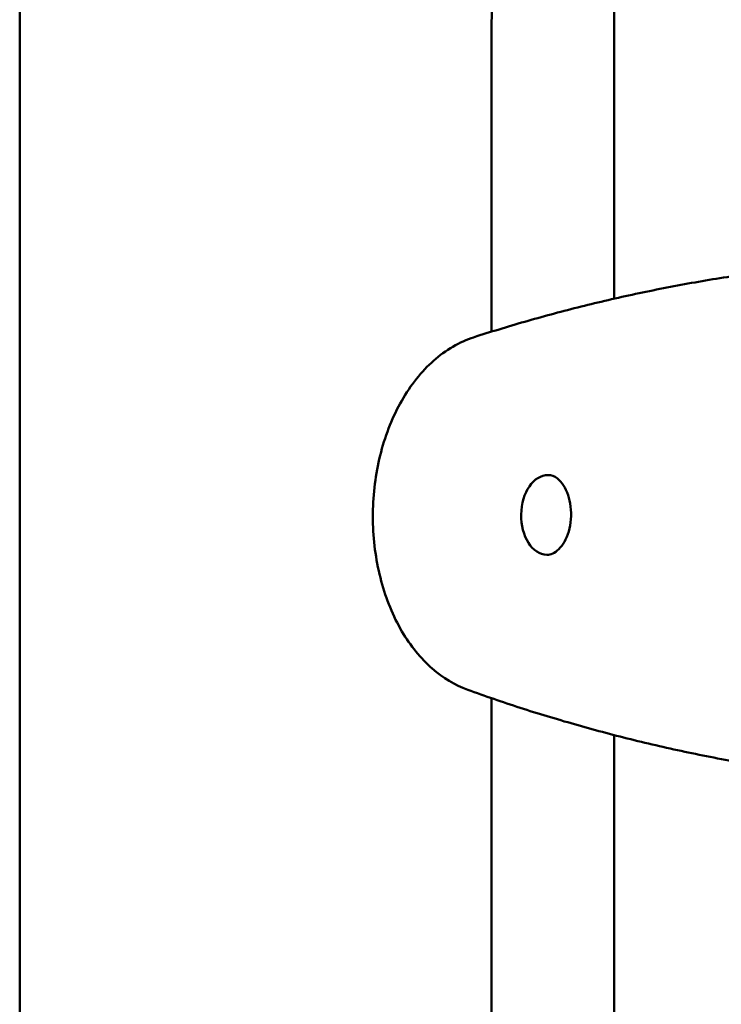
# Model space of a CAD drawing. Header units: millimetres. Extents: x 0 to 6049, y -120 to 1682.
# Tile 63 of 256: x 399 to 428, y 1370 to 1410. Entities that reach past the tile are written whole.
import ezdxf

# ---------------------------------------------------------------- set-up
doc = ezdxf.new("R2010")
doc.units = ezdxf.units.MM
doc.header["$LTSCALE"] = 2
doc.layers.add('Sichtbar (ISO)', color=7, linetype='Continuous', lineweight=50)

msp = doc.modelspace()

# ---------------------------------------------------------------- linework, layer by layer
at = {"layer": 'Sichtbar (ISO)'}
for p, q in [((399.023, 1410.604), (399.023, 1336.778)), ((418.273, 1397.009), (418.273, 1407.616)), ((423.273, 1407.616), (423.273, 1398.353)), ((418.273, 1339.766), (418.273, 1382.062)), ((423.273, 1380.56), (423.273, 1339.766))]:
    msp.add_line(p, q, dxfattribs=at)
msp.add_ellipse((420.562, 1389.538), major_axis=(-0.027, -1.625), ratio=0.66535, start_param=3.141593, end_param=6.283185, dxfattribs=at)
for points, knots in [([(418.273, 1407.616), (418.273, 1408.951), (418.273, 1410.976), (418.409, 1414.253), (418.735, 1416.861), (419.667, 1419.943), (420.881, 1422.316), (422.355, 1424.611), (423.682, 1426.499), (426.778, 1430.66), (430.59, 1435.669), (434.23, 1440.487), (435.972, 1442.815), (437.012, 1444.234), (438.396, 1446.204), (439.71, 1448.394), (440.534, 1450.421), (440.989, 1451.912), (441.326, 1453.522), (441.569, 1455.528), (441.703, 1457.711), (441.769, 1460.502), (441.773, 1462.57), (441.773, 1463.847)], [0, 0, 0, 0, 0.0636, 0.096404, 0.156284, 0.1884, 0.249265, 0.282623, 0.318197, 0.359011, 0.529356, 0.617603, 0.646219, 0.667688, 0.701281, 0.760814, 0.788814, 0.805272, 0.835038, 0.867033, 0.901473, 0.939174, 1, 1, 1, 1]), ([(446.773, 1463.519), (446.773, 1462.053), (446.769, 1459.792), (446.661, 1456.608), (446.453, 1453.989), (446.01, 1451.289), (445.261, 1448.694), (444.191, 1446.26), (442.802, 1443.827), (440.918, 1441.09), (438.137, 1437.387), (434.659, 1432.79), (431.086, 1428.073), (428.155, 1424.18), (426.226, 1421.457), (425.035, 1419.462), (424.3, 1417.932), (423.806, 1416.416), (423.508, 1414.774), (423.367, 1413.143), (423.307, 1411.629), (423.277, 1409.836), (423.273, 1408.518), (423.273, 1407.616)], [0.0052024, 0.0052024, 0.0052024, 0.0052024, 0.075046, 0.1129229, 0.1569453, 0.200099, 0.2431301, 0.2852442, 0.3264448, 0.3763269, 0.443263, 0.5467097, 0.6505088, 0.724752, 0.7785569, 0.809146, 0.8352317, 0.8592736, 0.8848531, 0.9145683, 0.9372192, 0.9570244, 1, 1, 1, 1]), ([(428.613, 1399.349), (427.83, 1399.235), (427.054, 1399.108), (425.518, 1398.83), (424.759, 1398.679), (423.258, 1398.354), (422.518, 1398.181), (421.058, 1397.813), (420.338, 1397.619), (418.923, 1397.212), (418.227, 1396.999), (417.543, 1396.778)], [4.7779181, 4.7779181, 4.7779181, 4.7779181, 4.8010747, 4.8010747, 4.8242313, 4.8242313, 4.847388, 4.847388, 4.8705446, 4.8705446, 4.8937013, 4.8937013, 4.8937013, 4.8937013]), ([(417.302, 1382.404), (416.779, 1382.593), (416.291, 1382.89), (415.378, 1383.687), (414.963, 1384.203), (414.256, 1385.406), (413.972, 1386.101), (413.573, 1387.584), (413.46, 1388.373), (413.413, 1389.961), (413.48, 1390.761), (413.787, 1392.299), (414.028, 1393.036), (414.673, 1394.376), (415.077, 1394.979), (416.013, 1395.965), (416.542, 1396.356), (417.26, 1396.677), (417.4, 1396.731), (417.543, 1396.778)], [4.978835, 4.978835, 4.978835, 4.978835, 5.26634, 5.26634, 5.583235, 5.583235, 5.918425, 5.918425, 6.256436, 6.256436, 6.593778, 6.593778, 6.931499, 6.931499, 7.268945, 7.268945, 7.595141, 7.595141, 7.672669, 7.672669, 7.672669, 7.672669]), ([(420.589, 1391.163), (420.708, 1391.161), (420.831, 1391.119), (421.045, 1390.952), (421.131, 1390.857), (421.28, 1390.627), (421.344, 1390.495), (421.443, 1390.202), (421.48, 1390.042), (421.52, 1389.707), (421.523, 1389.532), (421.497, 1389.19), (421.466, 1389.021), (421.376, 1388.711), (421.316, 1388.568), (421.178, 1388.322), (421.1, 1388.219), (420.935, 1388.056), (420.85, 1387.998), (420.687, 1387.927), (420.611, 1387.912), (420.535, 1387.913)], [1.613363, 1.613363, 1.613363, 1.613363, 2.079271, 2.079271, 2.395661, 2.395661, 2.688473, 2.688473, 2.981252, 2.981252, 3.276452, 3.276452, 3.572137, 3.572137, 3.865892, 3.865892, 4.15778, 4.15778, 4.458601, 4.458601, 4.754956, 4.754956, 4.754956, 4.754956]), ([(417.302, 1382.404), (418.003, 1382.151), (418.717, 1381.907), (420.171, 1381.437), (420.911, 1381.212), (422.414, 1380.784), (423.177, 1380.58), (424.725, 1380.197), (425.509, 1380.017), (427.095, 1379.683), (427.897, 1379.528), (428.707, 1379.388)], [1.3043508, 1.3043508, 1.3043508, 1.3043508, 1.3283533, 1.3283533, 1.3523559, 1.3523559, 1.3763585, 1.3763585, 1.400361, 1.400361, 1.4243636, 1.4243636, 1.4243636, 1.4243636])]:
    msp.add_open_spline(points, degree=3, knots=knots, dxfattribs=at)

doc.saveas('drawing.dxf')
